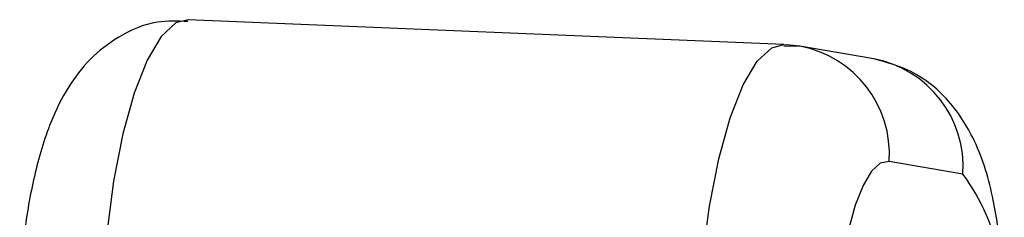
# Model space of a CAD drawing. Header units: millimetres. Extents: x 9 to 583, y 10 to 410.
# Tile 31 of 107: x 203.544 to 207.047, y 117.709 to 118.413. Entities that reach past the tile are written whole.
import ezdxf

# ---------------------------------------------------------------- set-up
doc = ezdxf.new("R2010")
doc.units = ezdxf.units.MM

msp = doc.modelspace()

# ---------------------------------------------------------------- linework, layer by layer
at = {"color": 7, "linetype": 'Continuous', "lineweight": 25}
for p, q in [((206.2628, 118.3249), (204.143, 118.4133)), ((206.3196, 118.3189), (206.2624, 118.3179)), ((206.2628, 118.3249), (206.2719, 118.324)), ((206.3196, 118.3189), (206.2719, 118.324)), ((206.5822, 118.2736), (206.3196, 118.3189)), ((206.8996, 117.8633), (206.637, 117.9086))]:
    msp.add_line(p, q, dxfattribs=at)
at = {"color": 8, "linetype": 'Continuous', "lineweight": 25, "flags": 128}
for points in [[(204.143, 118.4133), (204.0998, 118.402), (204.0477, 118.3537), (203.9976, 118.2693), (203.9515, 118.152), (203.9111, 118.0064), (203.8781, 117.838), (203.8537, 117.6533), (203.8387, 117.4595)], [(205.9586, 117.3711), (205.9735, 117.5649), (205.998, 117.7496), (206.031, 117.918), (206.0713, 118.0636), (206.1174, 118.1809), (206.1675, 118.2653), (206.2197, 118.3136), (206.2628, 118.3249)]]:
    msp.add_lwpolyline(points, dxfattribs=at)
at = {"color": 7, "linetype": 'Continuous', "lineweight": 25, "flags": 128}
msp.add_lwpolyline([(206.637, 117.9086), (206.6057, 117.9024), (206.5744, 117.8734), (206.5444, 117.8228), (206.5167, 117.7524), (206.4925, 117.665), (206.4727, 117.564), (206.458, 117.4532), (206.449, 117.3369)], dxfattribs=at)
at = {"color": 8, "linetype": 'Continuous', "lineweight": 25}
for centre in [(206.2478, 117.9354), (206.5104, 117.8901)]:
    msp.add_arc(centre, 0.3902, 356.0708, 79.3959, dxfattribs=at)
at = {"color": 7, "linetype": 'Continuous', "lineweight": 25}
msp.add_arc((206.2792, 117.4114), 0.7676, 346.888, 36.0707, dxfattribs=at)
for points, knots in [([(204.1426, 118.4063), (204.106, 118.408), (204.0194, 118.412), (203.8964, 118.3579), (203.7901, 118.2741), (203.7106, 118.1689), (203.6453, 118.0348), (203.5945, 117.8638), (203.5587, 117.6623), (203.5488, 117.5248), (203.5443, 117.4616)], [0, 0, 0, 0, 0.08261, 0.196057, 0.299604, 0.406535, 0.532216, 0.703013, 0.863519, 1, 1, 1, 1]), ([(207.0408, 117.2331), (207.0423, 117.2727), (207.0466, 117.3886), (207.0387, 117.5807), (207.0071, 117.798), (206.9509, 117.9809), (206.851, 118.1331), (206.7234, 118.235), (206.6287, 118.2609), (206.5822, 118.2736)], [0, 0, 0, 0, 0.085985, 0.251779, 0.424245, 0.621439, 0.77527, 0.889527, 1, 1, 1, 1])]:
    msp.add_open_spline(points, degree=3, knots=knots, dxfattribs=at)

doc.saveas('drawing.dxf')
